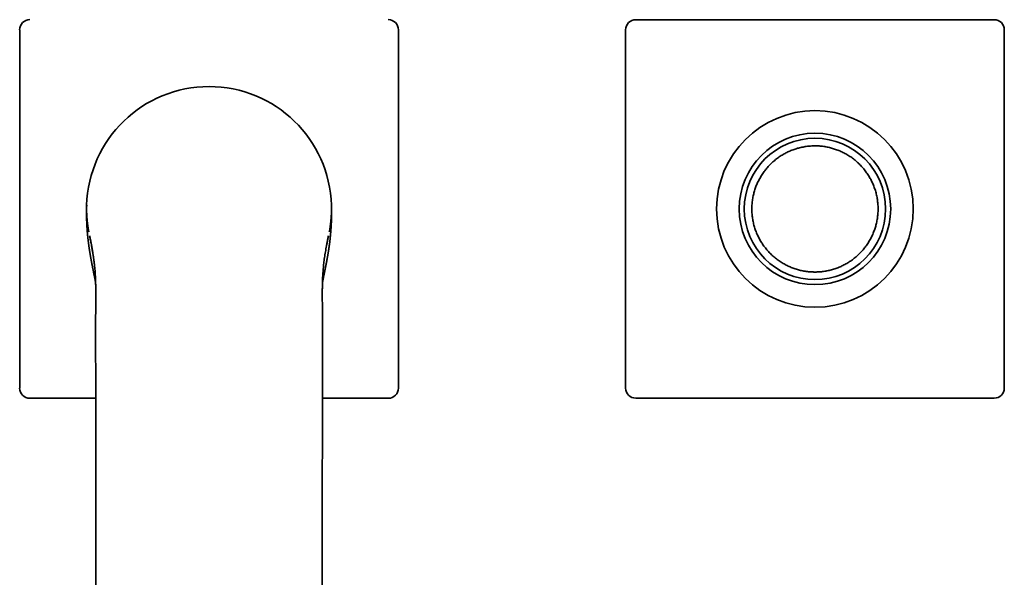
# Model space of a CAD drawing. Header units: millimetres. Extents: x 8 to 1134, y 12 to 735.
# Tile 6 of 28: x 603 to 798, y 354 to 465. Entities that reach past the tile are written whole.
import ezdxf

# ---------------------------------------------------------------- set-up
doc = ezdxf.new("R2010")
doc.units = ezdxf.units.MM

msp = doc.modelspace()

# ---------------------------------------------------------------- linework, layer by layer
at = {"color": 7, "linetype": 'Continuous', "lineweight": 35}
for p, q in [((796, 464.54), (725, 464.54)), ((603, 391.54), (603, 462.54)), ((678, 462.54), (678, 391.54)), ((723, 462.54), (723, 391.54)), ((798, 391.54), (798, 462.54)), ((760.2, 439.53), (760.34, 439.54)), ((760.5, 439.54), (760.8, 439.53)), ((616.26, 427.77), (616.26, 427.29)), ((664.74, 427.31), (664.74, 427.77)), ((760.5, 414.54), (760.2, 414.54)), ((760.8, 414.54), (760.66, 414.54)), ((605, 389.54), (618.05, 389.54)), ((662.95, 389.54), (676, 389.54)), ((725, 389.54), (796, 389.54)), ((662.93, 370.3), (662.93, 370.3))]:
    msp.add_line(p, q, dxfattribs=at)
at = {"color": 7, "linetype": 'Continuous', "lineweight": 35, "flags": 128}
for points in [[(618.07, 370.3), (618.07, 311.58), (618.07, 251.21)], [(662.93, 251.21), (662.93, 309.93), (662.93, 370.3)]]:
    msp.add_lwpolyline(points, dxfattribs=at)
at = {"color": 7, "linetype": 'Continuous', "lineweight": 35}
for radius in [19.48, 15, 14]:
    msp.add_circle((760.5, 427.04), radius, dxfattribs=at)
for centre, radius, start, end in [((725, 462.54), 2, 90, 180), ((796, 462.54), 2, 0, 90), ((640.5, 427.04), 24.25, 1.7269, 178.2731), ((760.5, 427.04), 12.5, 89.3577, 90), ((760.5, 427.04), 12.5, 269.3577, 270), ((725, 391.54), 2, 180, 270), ((796, 391.54), 2, 270, 360)]:
    msp.add_arc(centre, radius, start, end, dxfattribs=at)
for centre, major_axis in [((605, 462.54), (1.42, -1.42)), ((676, 462.54), (-1.42, -1.42)), ((605, 391.54), (1.42, 1.42)), ((676, 391.54), (-1.42, 1.42))]:
    msp.add_ellipse(centre, major_axis=major_axis, ratio=0.998783, start_param=2.356803, end_param=3.926382, dxfattribs=at)
for points, knots in [([(760.36, 414.54), (760.21, 414.54), (759.9, 414.55), (759.45, 414.58), (758.99, 414.63), (758.54, 414.69), (758.09, 414.77), (757.65, 414.86), (757.23, 414.97), (756.81, 415.09), (756.41, 415.22), (756, 415.37), (755.59, 415.54), (755.19, 415.72), (754.78, 415.92), (754.37, 416.14), (753.98, 416.37), (753.59, 416.61), (753.23, 416.87), (752.87, 417.13), (752.54, 417.4), (752.21, 417.68), (751.89, 417.97), (751.58, 418.28), (751.27, 418.6), (750.97, 418.95), (750.68, 419.3), (750.4, 419.66), (750.14, 420.04), (749.9, 420.41), (749.67, 420.79), (749.46, 421.16), (749.27, 421.55), (749.08, 421.94), (748.91, 422.34), (748.75, 422.76), (748.6, 423.19), (748.47, 423.63), (748.35, 424.07), (748.25, 424.52), (748.17, 424.96), (748.11, 425.39), (748.06, 425.82), (748.02, 426.25), (748, 426.68), (748, 427.12), (748.01, 427.56), (748.04, 428.02), (748.08, 428.47), (748.14, 428.93), (748.22, 429.38), (748.31, 429.82), (748.42, 430.24), (748.53, 430.66), (748.66, 431.07), (748.81, 431.47), (748.97, 431.88), (749.15, 432.29), (749.35, 432.7), (749.57, 433.1), (749.8, 433.5), (750.04, 433.88), (750.29, 434.25), (750.55, 434.61), (750.82, 434.95), (751.1, 435.28), (751.38, 435.59), (751.69, 435.91), (752.01, 436.22), (752.35, 436.52), (752.71, 436.81), (753.07, 437.09), (753.44, 437.36), (753.81, 437.6), (754.19, 437.83), (754.57, 438.04), (754.95, 438.24), (755.34, 438.42), (755.74, 438.6), (756.16, 438.76), (756.59, 438.91), (757.02, 439.05), (757.46, 439.17), (757.91, 439.27), (758.35, 439.35), (758.78, 439.42), (759.21, 439.47), (759.64, 439.51), (760.07, 439.53), (760.36, 439.54), (760.5, 439.54)], [0, 0, 0, 0, 0.011667, 0.023333, 0.035, 0.046667, 0.058333, 0.07, 0.081, 0.092, 0.103, 0.114, 0.125, 0.136667, 0.148333, 0.16, 0.171667, 0.183333, 0.195, 0.206, 0.217, 0.228, 0.239, 0.25, 0.261667, 0.273333, 0.285, 0.296667, 0.308333, 0.32, 0.331, 0.342, 0.353, 0.364, 0.375, 0.386667, 0.398333, 0.41, 0.421667, 0.433333, 0.445, 0.456, 0.467, 0.478, 0.489, 0.5, 0.511667, 0.523333, 0.535, 0.546667, 0.558333, 0.57, 0.581, 0.592, 0.603, 0.614, 0.625, 0.636667, 0.648333, 0.66, 0.671667, 0.683333, 0.695, 0.706, 0.717, 0.728, 0.739, 0.75, 0.761667, 0.773333, 0.785, 0.796667, 0.808333, 0.82, 0.831, 0.842, 0.853, 0.864, 0.875, 0.886667, 0.898333, 0.91, 0.921667, 0.933333, 0.945, 0.956, 0.967, 0.978, 0.989, 1, 1, 1, 1]), ([(760.64, 439.54), (760.79, 439.53), (761.1, 439.53), (761.55, 439.5), (762.01, 439.45), (762.46, 439.39), (762.91, 439.31), (763.35, 439.21), (763.77, 439.1), (764.19, 438.98), (764.59, 438.85), (765, 438.7), (765.41, 438.54), (765.81, 438.35), (766.22, 438.15), (766.63, 437.94), (767.02, 437.71), (767.41, 437.46), (767.77, 437.21), (768.13, 436.94), (768.46, 436.68), (768.79, 436.4), (769.11, 436.11), (769.42, 435.8), (769.73, 435.47), (770.03, 435.13), (770.32, 434.78), (770.6, 434.41), (770.86, 434.04), (771.1, 433.66), (771.33, 433.29), (771.54, 432.91), (771.73, 432.53), (771.92, 432.14), (772.09, 431.73), (772.25, 431.32), (772.4, 430.88), (772.53, 430.45), (772.65, 430), (772.75, 429.56), (772.83, 429.12), (772.89, 428.68), (772.94, 428.26), (772.98, 427.83), (773, 427.4), (773, 426.96), (772.99, 426.51), (772.96, 426.06), (772.92, 425.6), (772.86, 425.15), (772.78, 424.7), (772.69, 424.26), (772.58, 423.83), (772.47, 423.42), (772.34, 423.01), (772.19, 422.6), (772.03, 422.2), (771.85, 421.79), (771.65, 421.38), (771.43, 420.97), (771.2, 420.58), (770.96, 420.19), (770.71, 419.82), (770.45, 419.47), (770.18, 419.13), (769.9, 418.8), (769.62, 418.48), (769.31, 418.17), (768.99, 417.86), (768.65, 417.55), (768.29, 417.26), (767.93, 416.98), (767.56, 416.72), (767.19, 416.47), (766.81, 416.24), (766.43, 416.03), (766.05, 415.84), (765.66, 415.65), (765.26, 415.48), (764.84, 415.31), (764.41, 415.16), (763.98, 415.03), (763.54, 414.91), (763.09, 414.81), (762.65, 414.72), (762.22, 414.65), (761.79, 414.6), (761.36, 414.56), (760.93, 414.54), (760.64, 414.54), (760.5, 414.54)], [0, 0, 0, 0, 0.0116666, 0.0233333, 0.0349999, 0.0466665, 0.0583332, 0.0699998, 0.0809998, 0.0919999, 0.1029999, 0.114, 0.125, 0.1366666, 0.1483333, 0.1599999, 0.1716665, 0.1833332, 0.1949998, 0.2059998, 0.2169999, 0.2279999, 0.239, 0.25, 0.2616666, 0.2733333, 0.2849999, 0.2966665, 0.3083332, 0.3199998, 0.3309998, 0.3419999, 0.3529999, 0.364, 0.375, 0.3866666, 0.3983333, 0.4099999, 0.4216665, 0.4333332, 0.4449998, 0.4559998, 0.4669999, 0.4779999, 0.489, 0.5, 0.5116666, 0.5233333, 0.5349999, 0.5466665, 0.5583332, 0.5699998, 0.5809998, 0.5919999, 0.6029999, 0.614, 0.625, 0.6366666, 0.6483333, 0.6599999, 0.6716665, 0.6833332, 0.6949998, 0.7059998, 0.7169999, 0.7279999, 0.739, 0.75, 0.7616666, 0.7733333, 0.7849999, 0.7966665, 0.8083332, 0.8199998, 0.8309998, 0.8419999, 0.8529999, 0.864, 0.875, 0.8866666, 0.8983333, 0.9099999, 0.9216665, 0.9333332, 0.9449998, 0.9559998, 0.9669999, 0.9779999, 0.989, 1, 1, 1, 1]), ([(616.26, 427.77), (616.26, 427.76), (616.26, 427.73), (616.26, 427.68), (616.26, 427.62), (616.25, 427.54), (616.25, 427.46), (616.25, 427.38), (616.25, 427.31), (616.25, 427.26), (616.25, 427.22), (616.25, 427.2), (616.25, 427.19), (616.25, 427.18), (616.25, 427.17), (616.25, 427.16), (616.25, 427.15), (616.25, 427.14), (616.25, 427.12), (616.25, 427.1), (616.25, 427.07), (616.24, 427.05), (616.24, 427.03), (616.24, 427.02), (616.24, 427), (616.24, 426.97), (616.24, 426.95), (616.24, 426.93), (616.24, 426.91), (616.24, 426.89), (616.24, 426.88), (616.24, 426.85), (616.24, 426.82), (616.24, 426.79), (616.24, 426.75), (616.24, 426.7), (616.24, 426.64), (616.24, 426.58), (616.24, 426.51), (616.24, 426.44), (616.24, 426.38), (616.24, 426.32), (616.24, 426.28), (616.24, 426.22), (616.24, 426.17), (616.24, 426.1), (616.24, 426.02), (616.24, 425.95), (616.24, 425.87), (616.24, 425.81), (616.24, 425.75), (616.24, 425.7), (616.24, 425.66), (616.24, 425.63), (616.24, 425.59), (616.24, 425.54), (616.25, 425.49), (616.25, 425.44), (616.25, 425.39), (616.25, 425.35), (616.25, 425.3), (616.25, 425.24), (616.25, 425.19), (616.25, 425.15), (616.25, 425.11), (616.25, 425.08), (616.25, 425.05), (616.26, 425), (616.26, 424.94), (616.26, 424.89), (616.26, 424.83), (616.26, 424.79), (616.26, 424.75), (616.26, 424.71), (616.27, 424.68), (616.27, 424.65), (616.27, 424.6), (616.27, 424.54), (616.27, 424.48), (616.28, 424.42), (616.28, 424.37), (616.28, 424.33), (616.28, 424.27), (616.28, 424.2), (616.29, 424.12), (616.29, 424.04), (616.3, 423.97), (616.3, 423.9), (616.3, 423.83), (616.31, 423.76), (616.31, 423.66), (616.32, 423.57), (616.32, 423.49), (616.33, 423.41), (616.33, 423.33), (616.34, 423.25), (616.34, 423.17), (616.35, 423.06), (616.36, 422.94), (616.37, 422.81), (616.38, 422.69), (616.39, 422.54), (616.4, 422.35), (616.42, 422.13), (616.44, 421.89), (616.47, 421.65), (616.49, 421.41), (616.51, 421.21), (616.53, 421.03), (616.55, 420.9), (616.56, 420.77), (616.58, 420.63), (616.6, 420.49), (616.61, 420.34), (616.63, 420.19), (616.65, 420.05), (616.67, 419.94), (616.68, 419.83), (616.69, 419.73), (616.71, 419.63), (616.72, 419.52), (616.74, 419.41), (616.76, 419.3), (616.77, 419.2), (616.78, 419.13), (616.79, 419.07), (616.8, 419), (616.81, 418.94), (616.82, 418.86), (616.83, 418.78), (616.85, 418.7), (616.86, 418.62), (616.87, 418.54), (616.88, 418.47), (616.9, 418.4), (616.91, 418.33), (616.92, 418.26), (616.93, 418.19), (616.94, 418.12), (616.95, 418.06), (616.96, 417.99), (616.98, 417.91), (616.99, 417.83), (617, 417.76), (617.02, 417.68), (617.03, 417.59), (617.05, 417.48), (617.07, 417.38), (617.09, 417.28), (617.11, 417.18), (617.12, 417.08), (617.14, 416.99), (617.16, 416.91), (617.17, 416.84), (617.18, 416.78), (617.19, 416.72), (617.2, 416.66), (617.22, 416.59), (617.23, 416.52), (617.24, 416.45), (617.26, 416.38), (617.27, 416.31), (617.28, 416.25), (617.29, 416.19), (617.31, 416.12), (617.32, 416.06), (617.33, 416), (617.34, 415.94), (617.35, 415.88), (617.36, 415.82), (617.38, 415.77), (617.39, 415.7), (617.4, 415.64), (617.41, 415.59), (617.42, 415.55), (617.42, 415.52), (617.43, 415.48), (617.44, 415.45), (617.44, 415.42), (617.45, 415.39), (617.46, 415.36), (617.46, 415.32), (617.47, 415.27), (617.48, 415.22), (617.49, 415.18), (617.5, 415.15), (617.51, 415.11), (617.52, 415.07), (617.53, 415.01), (617.54, 414.95), (617.55, 414.89), (617.56, 414.82), (617.58, 414.76), (617.59, 414.71), (617.6, 414.65), (617.61, 414.58), (617.63, 414.52), (617.64, 414.46), (617.65, 414.4), (617.66, 414.34), (617.67, 414.28), (617.69, 414.23), (617.69, 414.18), (617.7, 414.14), (617.71, 414.1), (617.72, 414.05), (617.73, 414), (617.74, 413.93), (617.76, 413.86), (617.77, 413.79), (617.79, 413.71), (617.81, 413.63), (617.82, 413.55), (617.84, 413.47), (617.85, 413.39), (617.87, 413.32), (617.88, 413.26), (617.89, 413.21), (617.9, 413.17), (617.9, 413.14), (617.91, 413.09), (617.92, 413.04), (617.93, 412.99), (617.94, 412.94), (617.95, 412.88), (617.96, 412.82), (617.98, 412.75), (617.99, 412.68), (618, 412.61), (618.01, 412.55), (618.03, 412.5), (618.03, 412.45), (618.04, 412.43), (618.04, 412.43)], [0, 0, 0, 0, 0.001413, 0.004428, 0.008293, 0.013077, 0.018815, 0.025525, 0.030029, 0.033744, 0.03668, 0.039093, 0.040892, 0.042519, 0.04398, 0.045275, 0.046475, 0.047812, 0.050668, 0.053903, 0.056972, 0.060013, 0.062691, 0.06496, 0.067469, 0.070703, 0.073804, 0.076497, 0.078677, 0.080521, 0.082785, 0.085553, 0.089908, 0.093591, 0.097304, 0.103427, 0.109557, 0.11593, 0.122473, 0.129038, 0.135379, 0.139764, 0.143542, 0.147369, 0.151827, 0.156915, 0.162634, 0.168023, 0.173473, 0.178255, 0.182356, 0.185782, 0.188001, 0.19, 0.192422, 0.19532, 0.198606, 0.201739, 0.204628, 0.207279, 0.210216, 0.213785, 0.216461, 0.219035, 0.221175, 0.222885, 0.224693, 0.227048, 0.230622, 0.234087, 0.237056, 0.23953, 0.241624, 0.243526, 0.245279, 0.247006, 0.249345, 0.253012, 0.256543, 0.25943, 0.261928, 0.264291, 0.266829, 0.271117, 0.275665, 0.27997, 0.283611, 0.286882, 0.290295, 0.294489, 0.299173, 0.304497, 0.308823, 0.312755, 0.316648, 0.320632, 0.324964, 0.329909, 0.337072, 0.343889, 0.349852, 0.355636, 0.367004, 0.378335, 0.390337, 0.402959, 0.415345, 0.427516, 0.434595, 0.44161, 0.448422, 0.45531, 0.462758, 0.470569, 0.478472, 0.486064, 0.491564, 0.496795, 0.502124, 0.507363, 0.512824, 0.519152, 0.525934, 0.530263, 0.533812, 0.537226, 0.540634, 0.544137, 0.548023, 0.552421, 0.557057, 0.561704, 0.565694, 0.569415, 0.573469, 0.577184, 0.581248, 0.585288, 0.5885, 0.591925, 0.595597, 0.599944, 0.60473, 0.609156, 0.612625, 0.61776, 0.624936, 0.630202, 0.635068, 0.641919, 0.647406, 0.652303, 0.657377, 0.66181, 0.664825, 0.668031, 0.672038, 0.676828, 0.680437, 0.684505, 0.689641, 0.69318, 0.696513, 0.700601, 0.704638, 0.708423, 0.711964, 0.716082, 0.719976, 0.723264, 0.72663, 0.730674, 0.734994, 0.738245, 0.740625, 0.742456, 0.744733, 0.747254, 0.7494, 0.751126, 0.752543, 0.755376, 0.759033, 0.762303, 0.764573, 0.766736, 0.769374, 0.772488, 0.776076, 0.779726, 0.78482, 0.789318, 0.793337, 0.79748, 0.801832, 0.806392, 0.811154, 0.815483, 0.819965, 0.824599, 0.829076, 0.833023, 0.83644, 0.839327, 0.842002, 0.845907, 0.850437, 0.855593, 0.861367, 0.867366, 0.874305, 0.881244, 0.888182, 0.89512, 0.902016, 0.908327, 0.913888, 0.917731, 0.921113, 0.924548, 0.928726, 0.933651, 0.938826, 0.943509, 0.949713, 0.955081, 0.96324, 0.971549, 0.978558, 0.98448, 0.992442, 0.998682, 1, 1, 1, 1]), ([(616.25, 427.19), (616.25, 427.19), (616.25, 427.18), (616.25, 427.19), (616.25, 427.2), (616.25, 427.21), (616.25, 427.22), (616.25, 427.24), (616.25, 427.25), (616.25, 427.27), (616.25, 427.29), (616.25, 427.31), (616.25, 427.33), (616.25, 427.35), (616.25, 427.37), (616.25, 427.39), (616.25, 427.41), (616.25, 427.43), (616.25, 427.45), (616.25, 427.48), (616.25, 427.5), (616.25, 427.52), (616.25, 427.54), (616.26, 427.56), (616.26, 427.58), (616.26, 427.61), (616.26, 427.63), (616.26, 427.65), (616.26, 427.67), (616.26, 427.69), (616.26, 427.71), (616.26, 427.74), (616.26, 427.76), (616.26, 427.77), (616.26, 427.77)], [0, 0, 0, 0, 0.006256, 0.083624, 0.159737, 0.199858, 0.240586, 0.281025, 0.320819, 0.359319, 0.401927, 0.450325, 0.487829, 0.522131, 0.551172, 0.578607, 0.602078, 0.630026, 0.659533, 0.688648, 0.714922, 0.736568, 0.75915, 0.784552, 0.814128, 0.839425, 0.860954, 0.87811, 0.896262, 0.917697, 0.94635, 0.974181, 0.999086, 1, 1, 1, 1]), ([(616.27, 427.77), (616.27, 427.69), (616.26, 427.53), (616.26, 427.37), (616.25, 427.29)], [0, 0, 0, 0, 0.500578, 1, 1, 1, 1]), ([(616.68, 422.48), (616.68, 422.48), (616.68, 422.51), (616.66, 422.57), (616.65, 422.65), (616.63, 422.75), (616.61, 422.85), (616.6, 422.94), (616.58, 423.02), (616.57, 423.09), (616.56, 423.16), (616.55, 423.23), (616.54, 423.31), (616.53, 423.39), (616.51, 423.48), (616.5, 423.55), (616.49, 423.61), (616.49, 423.66), (616.48, 423.71), (616.47, 423.76), (616.46, 423.82), (616.46, 423.89), (616.44, 423.97), (616.43, 424.05), (616.43, 424.12), (616.42, 424.19), (616.41, 424.25), (616.4, 424.32), (616.4, 424.38), (616.39, 424.45), (616.38, 424.52), (616.37, 424.59), (616.37, 424.65), (616.36, 424.71), (616.36, 424.78), (616.35, 424.85), (616.34, 424.93), (616.33, 425.02), (616.33, 425.1), (616.32, 425.18), (616.32, 425.24), (616.31, 425.31), (616.31, 425.39), (616.3, 425.47), (616.3, 425.55), (616.29, 425.61), (616.29, 425.65), (616.29, 425.69), (616.29, 425.74), (616.28, 425.78), (616.28, 425.84), (616.28, 425.92), (616.27, 426), (616.27, 426.06), (616.27, 426.12), (616.27, 426.18), (616.26, 426.25), (616.26, 426.32), (616.26, 426.39), (616.26, 426.46), (616.26, 426.53), (616.25, 426.59), (616.25, 426.64), (616.25, 426.68), (616.25, 426.71), (616.25, 426.73), (616.25, 426.74), (616.25, 426.74), (616.25, 426.75), (616.25, 426.76), (616.25, 426.79), (616.25, 426.83), (616.25, 426.88), (616.25, 426.93), (616.25, 426.98), (616.25, 427.03), (616.25, 427.08), (616.25, 427.12), (616.25, 427.17), (616.25, 427.21), (616.25, 427.24), (616.25, 427.29), (616.25, 427.34), (616.25, 427.41), (616.25, 427.47), (616.26, 427.54), (616.26, 427.63), (616.26, 427.69), (616.26, 427.73), (616.26, 427.74)], [0, 0, 0, 0, 0.002959, 0.015459, 0.028213, 0.043977, 0.060921, 0.076399, 0.089739, 0.100276, 0.110808, 0.122129, 0.134912, 0.149389, 0.163561, 0.176066, 0.184455, 0.192683, 0.200878, 0.209056, 0.218395, 0.229833, 0.241968, 0.256988, 0.2686, 0.279023, 0.289551, 0.300297, 0.310362, 0.321859, 0.333516, 0.344755, 0.354209, 0.364733, 0.375281, 0.386218, 0.399114, 0.41436, 0.428443, 0.440682, 0.451269, 0.46173, 0.474063, 0.488339, 0.502882, 0.511527, 0.5189, 0.52558, 0.532245, 0.539461, 0.548361, 0.563821, 0.576951, 0.587757, 0.597002, 0.607169, 0.618634, 0.631523, 0.645911, 0.66185, 0.677784, 0.693325, 0.708593, 0.723582, 0.736544, 0.746984, 0.751532, 0.756308, 0.761341, 0.766687, 0.77312, 0.781392, 0.791451, 0.801016, 0.809765, 0.817797, 0.825243, 0.832268, 0.839068, 0.845863, 0.852871, 0.860295, 0.87832, 0.896543, 0.91484, 0.933218, 0.96228, 0.991593, 1, 1, 1, 1]), ([(616.26, 427.77), (616.26, 427.77), (616.26, 427.77), (616.26, 427.76), (616.26, 427.76), (616.26, 427.76), (616.26, 427.75), (616.26, 427.75), (616.26, 427.74), (616.26, 427.74), (616.26, 427.74), (616.26, 427.74)], [0, 0, 0, 0, 0.062504, 0.157489, 0.231691, 0.285203, 0.330763, 0.518548, 0.863081, 0.962776, 1, 1, 1, 1]), ([(616.28, 427.77), (616.27, 427.77), (616.26, 427.77), (616.26, 427.77), (616.26, 427.77)], [0, 0, 0, 0, 0.336474, 1, 1, 1, 1]), ([(662.96, 412.43), (662.96, 412.43), (662.97, 412.44), (662.97, 412.46), (662.97, 412.49), (662.98, 412.52), (662.99, 412.55), (662.99, 412.58), (663, 412.6), (663, 412.63), (663.01, 412.66), (663.01, 412.7), (663.02, 412.73), (663.03, 412.77), (663.03, 412.81), (663.04, 412.84), (663.05, 412.87), (663.05, 412.9), (663.06, 412.94), (663.07, 412.98), (663.07, 413.02), (663.08, 413.07), (663.09, 413.11), (663.1, 413.15), (663.11, 413.19), (663.11, 413.22), (663.12, 413.27), (663.14, 413.33), (663.15, 413.41), (663.17, 413.48), (663.18, 413.56), (663.19, 413.63), (663.21, 413.7), (663.22, 413.77), (663.24, 413.85), (663.25, 413.91), (663.26, 413.96), (663.27, 413.99), (663.27, 414.03), (663.28, 414.06), (663.29, 414.09), (663.29, 414.12), (663.3, 414.17), (663.31, 414.21), (663.32, 414.25), (663.33, 414.3), (663.34, 414.35), (663.35, 414.41), (663.37, 414.48), (663.38, 414.55), (663.4, 414.63), (663.41, 414.71), (663.43, 414.79), (663.44, 414.86), (663.46, 414.92), (663.46, 414.96), (663.47, 415), (663.48, 415.04), (663.49, 415.08), (663.5, 415.14), (663.51, 415.21), (663.53, 415.29), (663.55, 415.38), (663.56, 415.46), (663.58, 415.53), (663.59, 415.6), (663.6, 415.66), (663.62, 415.72), (663.63, 415.79), (663.64, 415.85), (663.65, 415.91), (663.67, 415.97), (663.68, 416.03), (663.69, 416.08), (663.69, 416.12), (663.7, 416.16), (663.71, 416.21), (663.72, 416.26), (663.73, 416.31), (663.74, 416.35), (663.75, 416.39), (663.75, 416.42), (663.76, 416.47), (663.77, 416.52), (663.78, 416.57), (663.79, 416.62), (663.8, 416.66), (663.81, 416.7), (663.81, 416.74), (663.82, 416.79), (663.83, 416.83), (663.84, 416.87), (663.84, 416.9), (663.85, 416.94), (663.86, 416.97), (663.86, 417.01), (663.87, 417.06), (663.88, 417.11), (663.89, 417.16), (663.9, 417.21), (663.91, 417.25), (663.91, 417.29), (663.92, 417.35), (663.93, 417.4), (663.94, 417.46), (663.95, 417.5), (663.96, 417.54), (663.96, 417.58), (663.98, 417.66), (664, 417.76), (664.02, 417.88), (664.04, 418), (664.06, 418.13), (664.08, 418.25), (664.1, 418.36), (664.12, 418.49), (664.14, 418.61), (664.15, 418.7), (664.16, 418.77), (664.18, 418.84), (664.19, 418.92), (664.2, 419.01), (664.21, 419.1), (664.23, 419.18), (664.24, 419.26), (664.25, 419.34), (664.26, 419.41), (664.27, 419.48), (664.28, 419.56), (664.29, 419.65), (664.31, 419.74), (664.32, 419.83), (664.33, 419.95), (664.35, 420.07), (664.37, 420.21), (664.39, 420.35), (664.41, 420.5), (664.42, 420.64), (664.44, 420.79), (664.47, 421.02), (664.5, 421.33), (664.53, 421.64), (664.55, 421.86), (664.57, 422.01), (664.58, 422.16), (664.59, 422.29), (664.6, 422.4), (664.61, 422.5), (664.62, 422.59), (664.62, 422.69), (664.63, 422.77), (664.64, 422.85), (664.64, 422.93), (664.65, 423.01), (664.65, 423.1), (664.66, 423.18), (664.67, 423.28), (664.67, 423.37), (664.68, 423.46), (664.68, 423.54), (664.69, 423.61), (664.69, 423.68), (664.69, 423.74), (664.7, 423.79), (664.7, 423.85), (664.7, 423.92), (664.71, 423.99), (664.71, 424.05), (664.71, 424.12), (664.71, 424.18), (664.72, 424.25), (664.72, 424.32), (664.72, 424.4), (664.73, 424.48), (664.73, 424.54), (664.73, 424.59), (664.73, 424.65), (664.74, 424.71), (664.74, 424.78), (664.74, 424.85), (664.74, 424.9), (664.74, 424.95), (664.74, 424.99), (664.74, 425.02), (664.75, 425.06), (664.75, 425.11), (664.75, 425.17), (664.75, 425.22), (664.75, 425.28), (664.75, 425.33), (664.75, 425.39), (664.75, 425.44), (664.75, 425.49), (664.76, 425.54), (664.76, 425.58), (664.76, 425.64), (664.76, 425.71), (664.76, 425.79), (664.76, 425.87), (664.76, 425.96), (664.76, 426.05), (664.76, 426.13), (664.76, 426.2), (664.76, 426.26), (664.76, 426.31), (664.76, 426.35), (664.76, 426.37), (664.76, 426.39), (664.76, 426.42), (664.76, 426.45), (664.76, 426.49), (664.76, 426.52), (664.76, 426.55), (664.76, 426.58), (664.76, 426.61), (664.76, 426.64), (664.76, 426.67), (664.76, 426.69), (664.76, 426.71), (664.76, 426.73), (664.76, 426.75), (664.76, 426.78), (664.76, 426.8), (664.76, 426.82), (664.76, 426.84), (664.76, 426.86), (664.76, 426.88), (664.76, 426.91), (664.76, 426.93), (664.76, 426.95), (664.76, 426.97), (664.76, 426.99), (664.76, 427), (664.76, 427.02), (664.76, 427.04), (664.76, 427.06), (664.75, 427.07), (664.75, 427.08), (664.75, 427.09), (664.75, 427.09), (664.75, 427.11), (664.75, 427.12), (664.75, 427.15), (664.75, 427.18), (664.75, 427.23), (664.75, 427.3), (664.75, 427.4), (664.75, 427.49), (664.75, 427.55), (664.74, 427.59), (664.74, 427.64), (664.74, 427.68), (664.74, 427.72), (664.74, 427.75), (664.74, 427.77), (664.74, 427.77)], [0, 0, 0, 0, 0.000884, 0.003473, 0.006571, 0.010273, 0.014009, 0.017182, 0.019791, 0.022664, 0.026036, 0.029804, 0.033662, 0.037665, 0.041598, 0.0448, 0.047658, 0.050626, 0.054138, 0.05806, 0.06236, 0.066863, 0.071198, 0.074861, 0.077943, 0.081274, 0.085058, 0.090698, 0.097116, 0.104036, 0.110169, 0.116247, 0.122268, 0.128235, 0.134147, 0.139714, 0.143008, 0.145938, 0.148507, 0.150712, 0.152941, 0.155742, 0.159149, 0.162535, 0.165471, 0.169083, 0.17294, 0.177171, 0.181865, 0.187209, 0.192623, 0.198577, 0.204322, 0.209149, 0.213059, 0.215623, 0.218185, 0.220779, 0.223409, 0.226447, 0.232181, 0.237882, 0.242444, 0.248187, 0.253372, 0.256693, 0.260322, 0.264911, 0.268884, 0.272219, 0.275993, 0.280103, 0.283543, 0.28669, 0.288918, 0.291391, 0.294248, 0.29749, 0.300645, 0.303141, 0.305042, 0.306964, 0.309382, 0.312546, 0.3158, 0.318844, 0.32123, 0.323117, 0.325502, 0.32836, 0.331015, 0.333214, 0.334971, 0.336788, 0.33876, 0.341082, 0.343868, 0.34693, 0.34986, 0.35212, 0.354445, 0.356999, 0.360039, 0.363538, 0.366419, 0.368655, 0.370707, 0.372782, 0.375319, 0.383619, 0.389523, 0.39558, 0.403609, 0.409729, 0.415249, 0.422189, 0.429763, 0.433756, 0.437375, 0.441045, 0.44514, 0.44977, 0.45461, 0.459224, 0.463127, 0.466831, 0.470645, 0.474401, 0.478287, 0.482798, 0.487721, 0.492656, 0.497355, 0.504768, 0.511817, 0.519052, 0.526347, 0.533514, 0.540835, 0.548778, 0.568521, 0.587703, 0.595098, 0.602312, 0.609602, 0.617483, 0.622188, 0.626944, 0.631748, 0.636523, 0.640959, 0.644783, 0.648556, 0.65278, 0.656985, 0.66128, 0.66611, 0.671449, 0.675814, 0.67988, 0.683278, 0.686483, 0.68973, 0.692397, 0.695442, 0.699066, 0.702662, 0.705804, 0.709287, 0.712383, 0.715752, 0.719696, 0.724393, 0.728368, 0.731385, 0.733964, 0.736901, 0.740516, 0.744608, 0.748265, 0.751377, 0.753547, 0.755553, 0.757439, 0.759687, 0.762433, 0.76543, 0.768888, 0.771793, 0.774922, 0.778415, 0.781965, 0.784993, 0.787483, 0.789643, 0.793417, 0.798035, 0.803403, 0.809142, 0.815221, 0.821644, 0.828417, 0.833591, 0.838061, 0.8418, 0.844808, 0.846659, 0.848201, 0.850303, 0.853113, 0.856805, 0.86021, 0.863133, 0.865754, 0.868802, 0.872348, 0.875015, 0.877202, 0.878938, 0.880923, 0.883465, 0.886494, 0.889233, 0.891463, 0.893316, 0.895639, 0.898583, 0.901623, 0.904616, 0.90707, 0.909461, 0.911877, 0.913919, 0.916309, 0.919018, 0.921322, 0.922909, 0.923811, 0.924699, 0.925799, 0.927108, 0.929969, 0.9335, 0.937703, 0.942568, 0.954607, 0.966475, 0.978203, 0.982176, 0.986138, 0.990091, 0.993995, 0.997637, 0.999819, 1, 1, 1, 1]), ([(664.75, 427.31), (664.74, 427.39), (664.74, 427.54), (664.73, 427.69), (664.73, 427.77)], [0, 0, 0, 0, 0.473047, 1, 1, 1, 1]), ([(664.73, 427.77), (664.73, 427.77), (664.74, 427.77), (664.74, 427.77), (664.74, 427.77)], [0, 0, 0, 0, 0.459525, 1, 1, 1, 1]), ([(664.74, 427.57), (664.74, 427.57), (664.74, 427.57), (664.74, 427.58), (664.74, 427.59), (664.74, 427.61), (664.74, 427.62), (664.74, 427.63), (664.74, 427.64), (664.74, 427.66), (664.74, 427.7), (664.74, 427.74), (664.74, 427.76), (664.74, 427.77)], [0, 0, 0, 0, 0.027591, 0.123053, 0.220765, 0.304726, 0.387327, 0.45042, 0.516721, 0.602651, 0.750095, 0.936665, 1, 1, 1, 1]), ([(664.74, 427.74), (664.74, 427.74), (664.74, 427.74), (664.74, 427.74), (664.74, 427.75), (664.74, 427.75), (664.74, 427.76), (664.74, 427.76), (664.74, 427.76), (664.74, 427.76), (664.74, 427.77), (664.74, 427.77), (664.74, 427.77)], [0, 0, 0, 0, 0.029242, 0.281103, 0.528422, 0.58345, 0.637338, 0.689884, 0.743786, 0.820093, 0.923275, 1, 1, 1, 1]), ([(664.74, 427.74), (664.74, 427.63), (664.75, 427.5), (664.75, 427.37), (664.75, 427.36)], [0, 0, 0, 0, 0.884304, 1, 1, 1, 1]), ([(616.68, 422.48), (616.65, 422.64), (616.58, 423.03), (616.49, 423.65), (616.4, 424.32), (616.33, 424.99), (616.3, 425.44), (616.29, 425.66)], [0, 0, 0, 0, 0.158261, 0.370114, 0.581966, 0.793819, 1, 1, 1, 1]), ([(664.75, 427.04), (664.75, 426.81), (664.74, 426.36), (664.71, 425.68), (664.67, 425), (664.6, 424.32), (664.51, 423.65), (664.42, 423.03), (664.35, 422.64), (664.32, 422.48)], [0, 0, 0, 0, 0.148259, 0.296519, 0.444778, 0.593037, 0.741297, 0.889556, 1, 1, 1, 1]), ([(616.86, 421.73), (616.86, 421.71), (616.86, 421.69), (616.87, 421.64), (616.89, 421.57), (616.91, 421.49), (616.93, 421.39), (616.95, 421.26), (616.98, 421.12), (617.01, 420.97), (617.04, 420.8), (617.09, 420.56), (617.15, 420.22), (617.23, 419.81), (617.3, 419.41), (617.37, 419.01), (617.44, 418.59), (617.52, 418.14), (617.59, 417.64), (617.67, 417.1), (617.74, 416.54), (617.81, 415.97), (617.87, 415.4), (617.92, 414.76), (617.97, 414.07), (618.01, 413.31), (618.04, 412.57), (618.05, 411.84), (618.06, 411.12), (618.07, 410.4), (618.07, 409.7), (618.06, 408.84), (618.06, 407.8), (618.05, 406.6), (618.04, 405.39), (618.03, 404.19), (618.03, 402.98), (618.03, 401.76), (618.03, 400.54), (618.04, 399.06), (618.04, 397.31), (618.05, 395.82), (618.05, 394.85), (618.05, 394.41), (618.05, 393.97), (618.05, 393.55), (618.05, 393.15), (618.05, 392.76), (618.05, 392.29), (618.05, 391.73), (618.05, 391.08), (618.05, 390.42), (618.05, 389.88), (618.05, 389.45), (618.05, 389.15), (618.05, 388.85), (618.05, 388.55), (618.05, 388.25), (618.05, 387.95), (618.05, 387.65), (618.05, 387.33), (618.05, 386.99), (618.06, 386.63), (618.06, 386.25), (618.06, 385.86), (618.06, 385.45), (618.06, 385.02), (618.06, 384.58), (618.06, 384.15), (618.06, 383.73), (618.06, 383.34), (618.06, 382.93), (618.06, 382.51), (618.06, 382.11), (618.06, 381.72), (618.06, 381.35), (618.06, 380.97), (618.06, 380.57), (618.06, 380.14), (618.06, 379.69), (618.06, 379.22), (618.06, 378.73), (618.06, 378.23), (618.07, 377.72), (618.07, 377.11), (618.07, 376.41), (618.07, 375.62), (618.07, 374.97), (618.07, 374.45), (618.07, 374.05), (618.07, 373.65), (618.07, 373.23), (618.07, 372.8), (618.07, 372.28), (618.07, 371.68), (618.07, 370.98), (618.07, 370.52), (618.07, 370.3)], [0, 0, 0, 0, 0.000942, 0.002069, 0.003415, 0.004997, 0.007102, 0.009541, 0.01232, 0.015441, 0.018735, 0.022079, 0.030156, 0.038511, 0.046206, 0.054125, 0.062271, 0.070645, 0.080917, 0.091523, 0.102468, 0.113726, 0.124965, 0.136105, 0.150869, 0.165459, 0.179872, 0.194097, 0.208123, 0.221944, 0.235552, 0.248938, 0.272384, 0.295766, 0.319121, 0.342477, 0.365926, 0.38961, 0.413333, 0.436897, 0.475789, 0.514884, 0.523663, 0.532316, 0.540764, 0.548919, 0.556749, 0.564302, 0.571643, 0.584202, 0.59671, 0.609431, 0.622446, 0.628356, 0.63427, 0.640149, 0.645965, 0.651717, 0.657406, 0.663251, 0.669455, 0.676031, 0.682978, 0.690297, 0.697987, 0.705902, 0.714175, 0.722807, 0.731797, 0.739247, 0.746926, 0.754834, 0.762973, 0.77138, 0.778243, 0.78538, 0.792822, 0.800585, 0.808672, 0.81759, 0.826827, 0.836337, 0.846057, 0.855916, 0.86584, 0.881394, 0.896726, 0.911825, 0.919373, 0.927027, 0.934878, 0.942962, 0.951267, 0.95974, 0.973212, 0.986645, 1, 1, 1, 1]), ([(616.86, 421.73), (616.89, 421.56), (616.96, 421.13), (617.08, 420.54), (617.16, 420.12), (617.19, 419.95)], [0, 0, 0, 0, 0.287303, 0.711705, 1, 1, 1, 1]), ([(662.93, 370.3), (662.93, 370.34), (662.93, 370.53), (662.93, 370.87), (662.93, 371.32), (662.93, 371.76), (662.93, 372.19), (662.93, 372.6), (662.93, 372.99), (662.93, 373.35), (662.93, 373.69), (662.93, 374.02), (662.93, 374.36), (662.93, 374.7), (662.93, 375.06), (662.93, 375.4), (662.93, 375.72), (662.93, 376.03), (662.93, 376.32), (662.93, 376.66), (662.93, 377.08), (662.94, 377.57), (662.94, 378.07), (662.94, 378.58), (662.94, 379.09), (662.94, 379.6), (662.94, 380.17), (662.94, 380.8), (662.94, 381.49), (662.94, 382.15), (662.94, 382.81), (662.94, 383.53), (662.94, 384.33), (662.94, 385.21), (662.95, 386.08), (662.95, 386.95), (662.95, 387.82), (662.95, 388.69), (662.95, 389.46), (662.95, 390.11), (662.95, 390.63), (662.95, 391.14), (662.95, 391.64), (662.95, 392.13), (662.95, 392.62), (662.95, 393.12), (662.95, 393.63), (662.95, 394.15), (662.95, 394.75), (662.95, 395.41), (662.95, 396.13), (662.96, 396.99), (662.96, 397.97), (662.96, 399.08), (662.97, 400.19), (662.97, 401.3), (662.97, 402.42), (662.97, 403.52), (662.97, 404.76), (662.96, 406.14), (662.95, 407.66), (662.93, 409.18), (662.93, 410.48), (662.94, 411.55), (662.96, 412.4), (662.99, 413.26), (663.03, 414), (663.07, 414.65), (663.12, 415.19), (663.17, 415.73), (663.23, 416.28), (663.29, 416.83), (663.37, 417.39), (663.45, 417.96), (663.55, 418.54), (663.65, 419.14), (663.74, 419.63), (663.81, 420.01), (663.86, 420.27), (663.91, 420.52), (663.95, 420.76), (664, 420.98), (664.04, 421.19), (664.08, 421.38), (664.11, 421.55), (664.13, 421.65), (664.14, 421.69)], [0, 0, 0, 0, 0.002389, 0.011248, 0.019958, 0.02853, 0.036916, 0.045043, 0.052406, 0.059437, 0.066116, 0.072448, 0.07846, 0.085735, 0.092647, 0.099236, 0.105514, 0.111473, 0.117093, 0.122354, 0.131632, 0.141169, 0.150918, 0.160813, 0.170781, 0.180746, 0.190636, 0.20424, 0.217454, 0.230295, 0.24297, 0.255716, 0.272556, 0.28958, 0.306808, 0.323442, 0.340261, 0.357251, 0.374324, 0.384853, 0.395076, 0.404984, 0.414643, 0.424128, 0.433589, 0.443183, 0.45304, 0.463234, 0.473761, 0.487824, 0.501849, 0.515774, 0.537541, 0.559106, 0.580613, 0.602224, 0.623862, 0.64535, 0.666712, 0.696078, 0.725571, 0.755132, 0.784706, 0.801263, 0.817805, 0.834339, 0.850955, 0.861447, 0.871978, 0.88255, 0.893165, 0.903886, 0.914849, 0.926065, 0.937538, 0.949274, 0.96128, 0.966648, 0.971873, 0.976827, 0.981511, 0.985926, 0.990005, 0.993829, 0.997403, 1, 1, 1, 1]), ([(663.81, 419.95), (663.86, 420.19), (663.95, 420.67), (664.06, 421.25), (664.12, 421.6), (664.14, 421.69)], [0, 0, 0, 0, 0.411969, 0.838684, 1, 1, 1, 1]), ([(617.83, 415.71), (617.83, 415.74), (617.82, 415.79), (617.81, 415.88), (617.8, 415.97), (617.79, 416.05), (617.79, 416.12), (617.78, 416.17), (617.77, 416.23), (617.77, 416.29), (617.76, 416.36), (617.75, 416.43), (617.74, 416.49), (617.73, 416.55), (617.73, 416.61), (617.72, 416.67), (617.71, 416.73), (617.7, 416.8), (617.69, 416.86), (617.69, 416.92), (617.68, 416.98), (617.67, 417.06), (617.66, 417.13), (617.65, 417.19), (617.64, 417.26), (617.63, 417.33), (617.62, 417.39), (617.61, 417.44), (617.6, 417.49), (617.6, 417.54), (617.59, 417.61), (617.58, 417.67), (617.57, 417.73), (617.56, 417.77), (617.56, 417.81), (617.55, 417.88), (617.53, 417.96), (617.52, 418.06), (617.5, 418.16), (617.48, 418.26), (617.47, 418.36), (617.45, 418.46), (617.44, 418.55), (617.42, 418.62), (617.42, 418.68), (617.41, 418.73), (617.39, 418.8), (617.38, 418.86), (617.37, 418.92), (617.36, 418.97), (617.36, 419.02), (617.35, 419.08), (617.34, 419.14), (617.32, 419.2), (617.32, 419.25), (617.31, 419.29), (617.3, 419.33), (617.29, 419.38), (617.28, 419.44), (617.27, 419.5), (617.26, 419.55), (617.25, 419.59), (617.25, 419.63), (617.24, 419.68), (617.23, 419.75), (617.21, 419.82), (617.2, 419.89), (617.19, 419.93), (617.19, 419.95)], [0, 0, 0, 0, 0.017858, 0.044942, 0.069529, 0.091501, 0.106245, 0.119503, 0.132532, 0.148785, 0.167309, 0.184835, 0.200816, 0.214323, 0.227377, 0.24299, 0.259628, 0.275554, 0.290525, 0.303937, 0.317822, 0.337235, 0.357182, 0.370784, 0.383888, 0.403315, 0.418871, 0.429914, 0.440096, 0.452151, 0.466857, 0.484319, 0.497385, 0.507334, 0.51551, 0.525224, 0.551152, 0.573983, 0.594241, 0.621751, 0.640609, 0.662308, 0.690752, 0.70272, 0.713915, 0.726884, 0.741539, 0.75721, 0.770043, 0.780849, 0.791975, 0.804624, 0.819088, 0.833169, 0.844088, 0.853844, 0.862619, 0.872997, 0.886135, 0.900145, 0.911249, 0.919872, 0.928147, 0.939985, 0.955325, 0.972196, 0.987843, 1, 1, 1, 1])]:
    msp.add_open_spline(points, degree=3, knots=knots, dxfattribs=at)

doc.saveas('drawing.dxf')
